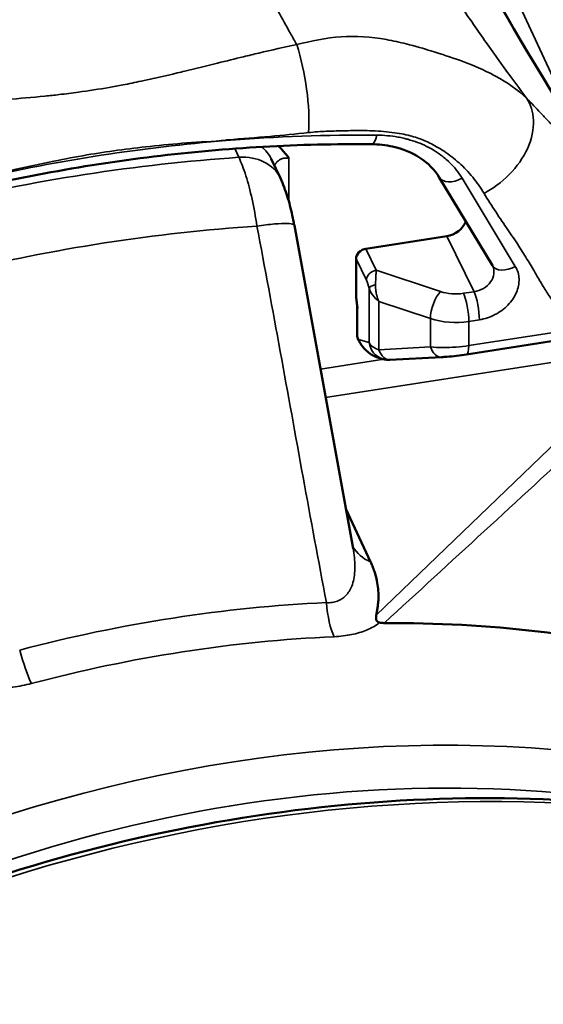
# Model space of a CAD drawing. Header units: millimetres. Extents: x 0 to 2239, y -60 to 841.
# Tile 117 of 165: x 1049.07 to 1051.62, y 215.5 to 220.29. Entities that reach past the tile are written whole.
import ezdxf

# ---------------------------------------------------------------- set-up
doc = ezdxf.new("R2010")
doc.units = ezdxf.units.MM
doc.layers.add('Sichtbar (ISO)', color=7, linetype='Continuous', lineweight=50)
doc.layers.add('Sichtbar schmal (ISO)', color=7, linetype='Continuous', lineweight=35)

msp = doc.modelspace()

# ---------------------------------------------------------------- linework, layer by layer
at = {"layer": 'Sichtbar (ISO)'}
for p, q in [((1050.338, 219.5142), (1050.2933, 219.6084)), ((1051.1103, 219.5182), (1051.3691, 219.0892)), ((1050.6917, 217.7135), (1050.4059, 219.285)), ((1050.754, 219.1711), (1051.1467, 219.2318)), ((1050.7057, 218.9383), (1050.7057, 219.1228)), ((1050.7117, 218.7452), (1050.7117, 218.8868)), ((1050.7195, 218.7234), (1050.7142, 218.7342)), ((1051.6776, 218.7241), (1051.2437, 218.657)), ((1050.836, 218.6348), (1050.8122, 218.6422)), ((1051.1217, 218.644), (1050.8709, 218.6305)), ((1050.7763, 217.6482), (1050.6567, 217.9061)), ((1050.6917, 217.7135), (1050.6917, 217.7135))]:
    msp.add_line(p, q, dxfattribs=at)
for centre, radius, start, end in [((1050.7367, 218.7452), 0.025, 180, 206.1104), ((1050.8655, 218.7303), 0.1, 252.8205, 273.0807)]:
    msp.add_arc(centre, radius, start, end, dxfattribs=at)
for centre, major_axis, ratio, start_param, end_param in [((1045.6008, 220.9144), (6.4402, 2.9889), 0.788675, 0, 3.141593), ((1046.3384, 219.325), (6.4402, 2.9889), 0.788675, 5.719086, 7.086528), ((1046.3384, 219.325), (3.9684, 1.8418), 0.788675, 5.99273, 5.992807), ((1051.1466, 219.3135), (0.0907, 0.042), 0.788745, 4.362356, 5.643738), ((1050.754, 219.1303), (-0.0453, -0.021), 0.788675, 4.361469, 5.932343), ((1051.2796, 219.0447), (0.0919, 0.0395), 0.801287, 0.04332, 0.043638), ((1046.3384, 219.325), (5.2157, 2.4206), 0.788675, 5.358085, 5.358088)]:
    msp.add_ellipse(centre, major_axis=major_axis, ratio=ratio, start_param=start_param, end_param=end_param, dxfattribs=at)
for points in [[(1050.9119, 221.3181), (1051.2083, 220.6748), (1051.5696, 220.04), (1051.9927, 219.4199)], [(1050.4056, 219.285), (1050.4056, 219.285), (1050.4056, 219.285), (1050.4056, 219.285)], [(1051.3701, 219.0874), (1051.3698, 219.088), (1051.3695, 219.0886), (1051.3691, 219.0892)], [(1050.7117, 218.8868), (1050.7117, 218.8896), (1050.7115, 218.8924), (1050.7112, 218.8952)]]:
    msp.add_open_spline(points, degree=3, dxfattribs=at)
for points, knots in [([(1050.7807, 219.6796), (1050.6062, 219.6813), (1050.4305, 219.6772), (1050.0773, 219.6572), (1049.8998, 219.6414), (1049.5443, 219.5979), (1049.3663, 219.5704), (1049.0107, 219.5038), (1048.8331, 219.4648), (1048.4796, 219.3754), (1048.3035, 219.325), (1048.1288, 219.2692)], [4.5197954, 4.5197954, 4.5197954, 4.5197954, 4.5968328, 4.5968328, 4.6738703, 4.6738703, 4.7509077, 4.7509077, 4.8279451, 4.8279451, 4.9049826, 4.9049826, 4.9049826, 4.9049826]), ([(1050.3796, 219.6112), (1050.3777, 219.614), (1050.3757, 219.6168), (1050.3736, 219.6195), (1050.3719, 219.6218), (1050.3703, 219.624), (1050.3685, 219.6261), (1050.3667, 219.6285), (1050.3648, 219.6308), (1050.3629, 219.6331), (1050.3609, 219.6356), (1050.3589, 219.638), (1050.3568, 219.6405), (1050.3547, 219.643), (1050.3525, 219.6456), (1050.3502, 219.6481), (1050.3479, 219.6507), (1050.3456, 219.6533), (1050.3432, 219.6559), (1050.3408, 219.6585), (1050.3383, 219.6611), (1050.3358, 219.6636), (1050.3334, 219.6661), (1050.3309, 219.6686), (1050.3283, 219.6711), (1050.3283, 219.6711), (1050.3283, 219.6711), (1050.3283, 219.6711)], [0, 0, 0, 0, 0.0343628, 0.0343628, 0.0343628, 0.0618761, 0.0618761, 0.0618761, 0.0910929, 0.0910929, 0.0910929, 0.1219297, 0.1219297, 0.1219297, 0.1538525, 0.1538525, 0.1538525, 0.1863065, 0.1863065, 0.1863065, 0.2187669, 0.2187669, 0.2187669, 0.25, 0.25, 0.25, 0.250159, 0.250159, 0.250159, 0.250159]), ([(1051.1103, 219.5182), (1051.0881, 219.555), (1051.0563, 219.5879), (1050.9792, 219.6383), (1050.9336, 219.6572), (1050.8512, 219.6753), (1050.8164, 219.6792), (1050.7807, 219.6796)], [0, 0, 0, 0, 0.03749833, 0.03749833, 0.07279433, 0.07279433, 0.09584921, 0.09584921, 0.09584921, 0.09584921]), ([(1050.4053, 219.2864), (1050.4024, 219.3023), (1050.3992, 219.3181), (1050.3923, 219.3496), (1050.3885, 219.3654), (1050.3804, 219.3964), (1050.376, 219.4116), (1050.3667, 219.4415), (1050.3617, 219.4561), (1050.3507, 219.4852), (1050.3447, 219.4996), (1050.3377, 219.5143)], [3.902812, 3.902812, 3.902812, 3.902812, 4.0636135, 4.0636135, 4.2292117, 4.2292117, 4.3948099, 4.3948099, 4.5604082, 4.5604082, 4.7260064, 4.7260064, 4.7260064, 4.7260064]), ([(1050.7057, 218.9383), (1050.707, 218.9291), (1050.7082, 218.9199), (1050.7105, 218.901), (1050.7116, 218.8913), (1050.7124, 218.8844), (1050.7125, 218.884), (1050.7126, 218.8827)], [0.00000217, 0.00000217, 0.00000217, 0.00000217, 0.00559793, 0.00559793, 0.01178371, 0.01178371, 0.01264126, 0.01264126, 0.01264126, 0.01264126]), ([(1050.8122, 218.6422), (1050.8026, 218.6451), (1050.7937, 218.6491), (1050.7765, 218.6587), (1050.7683, 218.6646), (1050.7496, 218.6803), (1050.7402, 218.6908), (1050.7275, 218.7087), (1050.7231, 218.716), (1050.7195, 218.7234)], [0.00000135, 0.00000135, 0.00000135, 0.00000135, 0.00633639, 0.00633639, 0.01365579, 0.01365579, 0.02483704, 0.02483704, 0.03208846, 0.03208846, 0.03208846, 0.03208846]), ([(1051.2437, 218.657), (1051.2277, 218.6545), (1051.211, 218.6522), (1051.1787, 218.6485), (1051.1627, 218.6469), (1051.1388, 218.645), (1051.1301, 218.6444), (1051.1217, 218.644)], [0, 0, 0, 0, 0.00986494, 0.00986494, 0.01967462, 0.01967462, 0.02561146, 0.02561146, 0.02561146, 0.02561146]), ([(1050.8043, 217.3885), (1050.8048, 217.3912), (1050.8052, 217.394), (1050.8057, 217.3968), (1050.8068, 217.403), (1050.8079, 217.4095), (1050.809, 217.4162), (1050.81, 217.4224), (1050.811, 217.4289), (1050.8118, 217.4356), (1050.8123, 217.4392), (1050.8127, 217.4428), (1050.813, 217.4465), (1050.814, 217.456), (1050.8147, 217.466), (1050.8149, 217.4764), (1050.8149, 217.4776), (1050.8149, 217.4787), (1050.8149, 217.4798), (1050.8151, 217.4915), (1050.8146, 217.5037), (1050.8134, 217.5165), (1050.8122, 217.5293), (1050.8102, 217.5427), (1050.8073, 217.5567), (1050.8049, 217.5679), (1050.8019, 217.5795), (1050.7982, 217.5915), (1050.7973, 217.5945), (1050.7964, 217.5975), (1050.7953, 217.6006), (1050.7924, 217.6095), (1050.789, 217.6186), (1050.7852, 217.6279), (1050.7825, 217.6345), (1050.7795, 217.6413), (1050.7763, 217.6482)], [0, 0, 0, 0, 0.0443014, 0.0443014, 0.0443014, 0.1428571, 0.1428571, 0.1428571, 0.2359782, 0.2359782, 0.2359782, 0.2857143, 0.2857143, 0.2857143, 0.4147891, 0.4147891, 0.4147891, 0.4285714, 0.4285714, 0.4285714, 0.5714286, 0.5714286, 0.5714286, 0.7142857, 0.7142857, 0.7142857, 0.8285832, 0.8285832, 0.8285832, 0.8571429, 0.8571429, 0.8571429, 0.9402838, 0.9402838, 0.9402838, 1, 1, 1, 1]), ([(1050.8203, 217.3527), (1050.8189, 217.3529), (1050.8176, 217.3533), (1050.815, 217.3543), (1050.8138, 217.3548), (1050.8108, 217.3566), (1050.8093, 217.3579), (1050.8064, 217.3613), (1050.8052, 217.3637), (1050.8034, 217.3696), (1050.8031, 217.3734), (1050.8032, 217.3807), (1050.8037, 217.3847), (1050.8043, 217.3885)], [0.00000444, 0.00000444, 0.00000444, 0.00000444, 0.00084089, 0.00084089, 0.00168898, 0.00168898, 0.00312459, 0.00312459, 0.00526585, 0.00526585, 0.00833068, 0.00833068, 0.01186703, 0.01186703, 0.01186703, 0.01186703]), ([(1050.8203, 217.3527), (1050.8271, 217.3512), (1050.8338, 217.3506), (1050.8414, 217.3505), (1050.8423, 217.3505), (1050.8433, 217.3505)], [-0.905693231, -0.905693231, -0.905693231, -0.905693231, -0.901524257, -0.901524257, -0.900925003, -0.900925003, -0.900925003, -0.900925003]), ([(1050.8433, 217.3505), (1051.3499, 217.3524), (1051.8426, 217.2968), (1052.776, 217.0623), (1053.2099, 216.8869), (1053.599, 216.6604)], [0.0000028, 0.0000028, 0.0000028, 0.0000028, 0.3197331, 0.3197331, 0.6380686, 0.6380686, 0.6380686, 0.6380686]), ([(1056.2194, 213.7718), (1055.9847, 214.2774), (1055.6476, 214.7352), (1054.8021, 215.5102), (1054.2934, 215.8268), (1053.1544, 216.2877), (1052.5236, 216.431), (1051.2041, 216.5289), (1050.5155, 216.483), (1049.1507, 216.2064), (1048.4749, 215.9757), (1047.2045, 215.3527), (1046.6102, 214.9606), (1045.5635, 214.0542), (1045.1112, 213.5401), (1044.3951, 212.4419), (1044.1312, 211.858), (1043.8197, 210.6803), (1043.7716, 210.0867), (1043.8846, 209.0549), (1044.0083, 208.6084), (1044.2007, 208.1939)], [3.492472, 3.492472, 3.492472, 3.492472, 3.809585, 3.809585, 4.127835, 4.127835, 4.447926, 4.447926, 4.769018, 4.769018, 5.090415, 5.090415, 5.41186, 5.41186, 5.733233, 5.733233, 6.054217, 6.054217, 6.374033, 6.374033, 6.634065, 6.634065, 6.634065, 6.634065])]:
    msp.add_open_spline(points, degree=3, knots=knots, dxfattribs=at)
at = {"layer": 'Sichtbar schmal (ISO)'}
for p, q in [((1051.7182, 219.8881), (1049.6707, 224.3)), ((1050.1156, 219.6582), (1050.1357, 219.6159)), ((1050.3796, 219.3987), (1050.3796, 219.6112)), ((1051.4806, 219.085), (1051.2218, 219.5141)), ((1051.1467, 219.2318), (1051.28, 218.9623)), ((1050.8042, 219.0666), (1050.754, 219.1711)), ((1050.7559, 219.0183), (1050.7057, 219.1228)), ((1051.1167, 218.9629), (1050.8042, 219.0666)), ((1050.7693, 218.9787), (1050.7693, 218.7146)), ((1051.2287, 218.9544), (1051.28, 218.9623)), ((1050.8168, 218.9148), (1050.8168, 218.6799)), ((1050.8168, 218.9148), (1051.0676, 218.8316)), ((1050.7126, 218.8827), (1050.7126, 218.7413)), ((1051.0676, 218.6934), (1051.0676, 218.8316)), ((1051.3056, 218.8257), (1051.2543, 218.8177)), ((1051.2543, 218.8177), (1051.2543, 218.7)), ((1051.2543, 218.7), (1051.6882, 218.7671)), ((1050.7126, 218.7413), (1050.7179, 218.7305)), ((1050.7693, 218.7146), (1050.7179, 218.7305)), ((1052.1626, 218.6965), (1050.558, 218.4483)), ((1052.1626, 218.6965), (1050.8043, 217.3885)), ((1051.0676, 218.6934), (1050.8168, 218.6799)), ((1050.533, 218.5859), (1050.8407, 218.6335))]:
    msp.add_line(p, q, dxfattribs=at)
for centre, major_axis, ratio, start_param, end_param in [((1050.334, 219.9647), (0.0676, -0.4125), 0.304936, 0.934446, 2.024296), ((1049.4659, 213.7007), (-6.5824, -3.0549), 0.788675, 4.168916, 4.274802), ((1050.7817, 219.7796), (-0.001, -0.1), 0.317926, 6.283184, 7.26559), ((1049.4659, 213.7007), (-6.5824, -3.0549), 0.788675, 4.274802, 4.448204), ((1050.0674, 219.5013), (0.2259, 0.1071), 0.7967, 0, 0.374429), ((1049.3867, 213.2972), (-6.9268, -3.2147), 0.788675, 4.259797, 4.463222), ((1050.1121, 219.4071), (0.2259, 0.1071), 0.7967, 0.001015, 1.111893), ((1051.196, 219.5699), (-0.0856, -0.0516), 0.612567, 0, 1.504361), ((1049.4823, 213.1008), (-6.775, -3.1442), 0.788669, 4.258549, 4.464477), ((1051.2796, 219.0447), (0.0919, 0.0395), 0.801287, 4.385253, 6.326505), ((1051.4547, 219.1408), (-0.0856, -0.0516), 0.612567, 0, 1.504357), ((1050.804, 219.0262), (-0.0451, -0.0216), 0.777511, 4.351266, 5.921841), ((1050.7558, 218.9783), (-0.0141, 0.0563), 0.22755, 4.662481, 5.444724), ((1050.8174, 218.9866), (-0.0486, -0.0116), 0.303965, 4.994691, 6.047585), ((1050.8655, 218.9652), (-0.0917, 0.064), 0.622204, 0.685394, 1.470842), ((1051.1164, 218.882), (0.0315, 0.0949), 0.392701, 0.694095, 2.254886), ((1051.1899, 219.0397), (-0.15, 0.0007), 0.588306, 1.06371, 1.835193), ((1051.2284, 218.8735), (0.0153, -0.0988), 0.211319, 0.938885, 2.495723), ((1051.2797, 218.8814), (-0.0153, 0.0988), 0.211325, 4.080478, 5.637308), ((1050.7367, 218.8865), (-0.025, 0.0005), 0.597621, 0.01162, 0.287563), ((1051.1896, 218.9588), (0.25, -0.0007), 0.58394, 4.204284, 4.975734), ((1050.7367, 218.7452), (-0.025, 0), 0.57735, 0, 0.275762), ((1050.7367, 218.7452), (-0.0224, -0.011), 0.785648, 5.915622, 6.283185), ((1050.7419, 218.7344), (-0.0224, -0.011), 0.785648, 5.915622, 6.283188), ((1050.8141, 218.7462), (-0.0815, 0.0905), 0.746804, 1.123408, 2.244821), ((1050.8655, 218.7303), (-0.1, 0), 0.57735, 0.275762, 1.061161), ((1050.8655, 218.7303), (-0.0295, -0.0955), 0.969061, 5.161755, 6.283185), ((1051.2284, 218.7558), (0.0153, -0.0988), 0.211325, 6.283185, 7.222058), ((1050.8655, 218.7303), (0.0054, -0.0999), 0.585105, 5.209668, 6.283185), ((1051.1164, 218.7438), (0.0054, -0.0999), 0.585105, 5.20967, 6.283192), ((1050.9115, 217.8383), (-0.2268, -0.1052), 0.788675, 0.059582, 0.626072), ((1049.8156, 212.4683), (5.4509, 2.5298), 0.788675, 1.091078, 1.348754), ((1050.6297, 217.4912), (-0.0113, 0.2497), 0.283753, 1.725466, 2.536522), ((1050.21, 210.9828), (6.0094, 2.789), 0.788675, 0, 3.141593), ((1050.1106, 211.8325), (5.3803, 2.497), 0.788675, 0.527582, 1.912252), ((1049.8625, 212.3672), (5.3803, 2.497), 0.788675, 1.091071, 1.348763), ((1049.0954, 217.2538), (-0.0639, 0.2417), 0.135394, 1.680487, 2.491429), ((1050.1495, 211.7489), (5.2442, 2.4339), 0.788675, 0.809037, 1.735432)]:
    msp.add_ellipse(centre, major_axis=major_axis, ratio=ratio, start_param=start_param, end_param=end_param, dxfattribs=at)
for points, knots in [([(1051.5361, 219.9027), (1051.5102, 219.9374), (1051.4408, 220.0313), (1051.3311, 220.1841), (1051.2091, 220.3605), (1051.0925, 220.5354), (1050.9814, 220.7089), (1050.8754, 220.8811), (1050.7745, 221.0523), (1050.6785, 221.2225), (1050.5873, 221.3918), (1050.5008, 221.5605), (1050.4189, 221.7285), (1050.3471, 221.884), (1050.3037, 221.983), (1050.2851, 222.0267)], [0, 0, 0, 0, 0.048708, 0.131456, 0.213215, 0.294165, 0.374492, 0.454384, 0.534029, 0.613614, 0.693331, 0.773375, 0.853942, 0.935237, 1, 1, 1, 1]), ([(1049.9161, 221.1327), (1049.9269, 221.1098), (1049.9378, 221.0867), (1049.9488, 221.0636), (1049.9816, 220.9951), (1050.0153, 220.926), (1050.05, 220.8565), (1050.0567, 220.843), (1050.0634, 220.8295), (1050.0702, 220.816), (1050.0984, 220.7598), (1050.1272, 220.7034), (1050.1565, 220.6467), (1050.183, 220.5956), (1050.21, 220.5443), (1050.2374, 220.4927), (1050.2478, 220.4732), (1050.2583, 220.4537), (1050.2688, 220.4341), (1050.3073, 220.3626), (1050.3466, 220.2907), (1050.3869, 220.2185), (1050.397, 220.2004), (1050.4072, 220.1822), (1050.4174, 220.164)], [0, 0, 0, 0, 0.0733528, 0.0733528, 0.0733528, 0.2911082, 0.2911082, 0.2911082, 0.3333333, 0.3333333, 0.3333333, 0.5086602, 0.5086602, 0.5086602, 0.6666667, 0.6666667, 0.6666667, 0.7264998, 0.7264998, 0.7264998, 0.9450947, 0.9450947, 0.9450947, 1, 1, 1, 1]), ([(1050.4174, 220.164), (1050.4868, 220.1817), (1050.56, 220.1972), (1050.6325, 220.2022), (1050.705, 220.2071), (1050.7768, 220.2019), (1050.8539, 220.1885), (1050.8857, 220.1829), (1050.9185, 220.1757), (1050.9499, 220.1679), (1050.9944, 220.1569), (1051.0362, 220.1445), (1051.0699, 220.1338), (1051.1274, 220.1158), (1051.1627, 220.1046), (1051.2132, 220.0866), (1051.256, 220.0714), (1051.3085, 220.05), (1051.3579, 220.0249), (1051.3668, 220.0203), (1051.3757, 220.0157), (1051.3844, 220.0109), (1051.4411, 219.9798), (1051.4918, 219.9453), (1051.5361, 219.9027)], [0, 0, 0, 0, 0.166667, 0.166667, 0.166667, 0.333333, 0.333333, 0.333333, 0.402232, 0.402232, 0.402232, 0.5, 0.5, 0.5, 0.666667, 0.666667, 0.666667, 0.807671, 0.807671, 0.807671, 0.833333, 0.833333, 0.833333, 1, 1, 1, 1]), ([(1048.3985, 219.8517), (1048.4609, 219.8583), (1048.5254, 219.8639), (1048.592, 219.869), (1048.6166, 219.8709), (1048.6415, 219.8728), (1048.6667, 219.8745), (1048.711, 219.8777), (1048.7563, 219.8806), (1048.8023, 219.8837), (1048.8532, 219.887), (1048.905, 219.8904), (1048.9574, 219.8941), (1048.974, 219.8953), (1048.9908, 219.8965), (1049.0076, 219.8977), (1049.0687, 219.9022), (1049.1305, 219.9073), (1049.1927, 219.9135), (1049.2158, 219.9158), (1049.239, 219.9183), (1049.2621, 219.921), (1049.2933, 219.9246), (1049.3244, 219.9285), (1049.3557, 219.9328), (1049.4055, 219.9397), (1049.4554, 219.9474), (1049.5051, 219.9561), (1049.5271, 219.96), (1049.5492, 219.964), (1049.5712, 219.9682), (1049.6012, 219.974), (1049.6311, 219.98), (1049.6609, 219.9863), (1049.7201, 219.9989), (1049.7787, 220.0124), (1049.8364, 220.0263), (1049.8487, 220.0292), (1049.8609, 220.0321), (1049.8731, 220.0351), (1049.9271, 220.0482), (1049.9803, 220.0613), (1050.0323, 220.0742), (1050.0752, 220.0849), (1050.1173, 220.0953), (1050.1584, 220.1052), (1050.1835, 220.1113), (1050.2082, 220.1172), (1050.2325, 220.123), (1050.2964, 220.138), (1050.3579, 220.1518), (1050.4174, 220.164)], [0, 0, 0, 0, 0.104297, 0.104297, 0.104297, 0.142857, 0.142857, 0.142857, 0.210683, 0.210683, 0.210683, 0.285714, 0.285714, 0.285714, 0.309596, 0.309596, 0.309596, 0.396385, 0.396385, 0.396385, 0.428571, 0.428571, 0.428571, 0.471771, 0.471771, 0.471771, 0.540761, 0.540761, 0.540761, 0.571429, 0.571429, 0.571429, 0.613347, 0.613347, 0.613347, 0.696599, 0.696599, 0.696599, 0.714286, 0.714286, 0.714286, 0.79258, 0.79258, 0.79258, 0.857143, 0.857143, 0.857143, 0.896593, 0.896593, 0.896593, 1, 1, 1, 1]), ([(1051.5361, 219.9027), (1051.5547, 219.8735), (1051.5672, 219.8369), (1051.5689, 219.7951), (1051.5706, 219.7533), (1051.5612, 219.7063), (1051.5406, 219.6604), (1051.52, 219.6145), (1051.4881, 219.5698), (1051.4507, 219.532), (1051.4132, 219.4942), (1051.3704, 219.4632), (1051.3283, 219.4402)], [0, 0, 0, 0, 0.25, 0.25, 0.25, 0.5, 0.5, 0.5, 0.75, 0.75, 0.75, 1, 1, 1, 1]), ([(1051.5361, 219.9027), (1051.559, 219.8789), (1051.5817, 219.8551), (1051.6035, 219.832), (1051.6095, 219.8257), (1051.6155, 219.8194), (1051.6214, 219.8132), (1051.6374, 219.7962), (1051.6529, 219.7799), (1051.6679, 219.7641), (1051.6784, 219.753), (1051.6886, 219.7423), (1051.6986, 219.7318), (1051.7081, 219.7218), (1051.7173, 219.7121), (1051.7263, 219.7026), (1051.7404, 219.6878), (1051.7539, 219.6736), (1051.767, 219.6599), (1051.7708, 219.6559), (1051.7746, 219.6519), (1051.7784, 219.648), (1051.7945, 219.6311), (1051.8098, 219.6151), (1051.8246, 219.5996), (1051.8257, 219.5984), (1051.8268, 219.5973), (1051.8279, 219.5961), (1051.8409, 219.5826), (1051.8533, 219.5696), (1051.8654, 219.5568), (1051.8714, 219.5506), (1051.8772, 219.5444), (1051.883, 219.5383), (1051.8898, 219.5312), (1051.8965, 219.5241), (1051.9031, 219.517), (1051.9138, 219.5057), (1051.9243, 219.4946), (1051.9348, 219.4832), (1051.9368, 219.4811), (1051.9388, 219.479), (1051.9407, 219.4769), (1051.9545, 219.462), (1051.9682, 219.4469), (1051.9818, 219.4322), (1051.9831, 219.4308), (1051.9844, 219.4294), (1051.9856, 219.428)], [0, 0, 0, 0, 0.1119521, 0.1119521, 0.1119521, 0.1428571, 0.1428571, 0.1428571, 0.2268256, 0.2268256, 0.2268256, 0.2857143, 0.2857143, 0.2857143, 0.3416817, 0.3416817, 0.3416817, 0.4285714, 0.4285714, 0.4285714, 0.4541873, 0.4541873, 0.4541873, 0.5630684, 0.5630684, 0.5630684, 0.5714286, 0.5714286, 0.5714286, 0.6673154, 0.6673154, 0.6673154, 0.7142857, 0.7142857, 0.7142857, 0.7690245, 0.7690245, 0.7690245, 0.8571429, 0.8571429, 0.8571429, 0.8736675, 0.8736675, 0.8736675, 0.9890887, 0.9890887, 0.9890887, 1, 1, 1, 1]), ([(1050.0731, 219.6991), (1050.0764, 219.701), (1050.1477, 219.7064), (1050.2815, 219.7167), (1050.4126, 219.7292), (1050.4753, 219.7362)], [0.0000313, 0.0000313, 0.0000313, 0.0000313, 0.023418, 0.5332837, 1, 1, 1, 1]), ([(1050.4753, 219.7362), (1050.4898, 219.7378), (1050.5182, 219.7404), (1050.5597, 219.7427), (1050.5993, 219.7438), (1050.6385, 219.7449), (1050.6795, 219.7458), (1050.7243, 219.7462), (1050.7738, 219.7456), (1050.8265, 219.7431), (1050.8787, 219.7381), (1050.9263, 219.7308), (1050.9672, 219.7218), (1051.0024, 219.7115), (1051.0343, 219.6997), (1051.0656, 219.6851), (1051.0994, 219.6672), (1051.1353, 219.645), (1051.1719, 219.6187), (1051.2078, 219.5886), (1051.242, 219.5553), (1051.2738, 219.5191), (1051.3028, 219.4807), (1051.3202, 219.4539), (1051.3283, 219.4402)], [0, 0, 0, 0, 0.043539, 0.086053, 0.12549, 0.16334, 0.203611, 0.247339, 0.295437, 0.348471, 0.401358, 0.448486, 0.489702, 0.525626, 0.558662, 0.593699, 0.633878, 0.679395, 0.72915, 0.78091, 0.834343, 0.889285, 0.944681, 1, 1, 1, 1]), ([(1050.8076, 219.7238), (1050.825, 219.7236), (1050.842, 219.7227), (1050.8587, 219.7212), (1050.8758, 219.7197), (1050.8925, 219.7174), (1050.9089, 219.7145), (1050.9184, 219.7128), (1050.9279, 219.7109), (1050.9372, 219.7087), (1050.9441, 219.7071), (1050.9509, 219.7054), (1050.9577, 219.7035), (1050.9737, 219.6992), (1050.9893, 219.6942), (1051.0045, 219.6884), (1051.0198, 219.6827), (1051.0345, 219.6764), (1051.0488, 219.6693), (1051.0504, 219.6685), (1051.052, 219.6678), (1051.0536, 219.667), (1051.0661, 219.6606), (1051.0783, 219.6537), (1051.09, 219.6464), (1051.1032, 219.6381), (1051.1159, 219.6292), (1051.1278, 219.6198), (1051.1356, 219.6137), (1051.143, 219.6074), (1051.1502, 219.6009), (1051.1542, 219.5973), (1051.1581, 219.5936), (1051.1619, 219.5899), (1051.1729, 219.579), (1051.1833, 219.5676), (1051.1929, 219.5556), (1051.2034, 219.5424), (1051.2131, 219.5286), (1051.2218, 219.5141)], [0, 0, 0, 0, 0.095706, 0.095706, 0.095706, 0.193241, 0.193241, 0.193241, 0.25, 0.25, 0.25, 0.291765, 0.291765, 0.291765, 0.390427, 0.390427, 0.390427, 0.489011, 0.489011, 0.489011, 0.5, 0.5, 0.5, 0.58748, 0.58748, 0.58748, 0.686274, 0.686274, 0.686274, 0.75, 0.75, 0.75, 0.785163, 0.785163, 0.785163, 0.88794, 0.88794, 0.88794, 1, 1, 1, 1]), ([(1048.8588, 219.5112), (1048.9238, 219.5257), (1048.9885, 219.5425), (1049.0534, 219.5578), (1049.1139, 219.5719), (1049.1746, 219.5847), (1049.2354, 219.5969), (1049.2891, 219.6077), (1049.3429, 219.6181), (1049.3968, 219.6273), (1049.4466, 219.6359), (1049.4965, 219.6435), (1049.5463, 219.6503), (1049.5988, 219.6573), (1049.6513, 219.6634), (1049.7037, 219.669), (1049.7633, 219.6755), (1049.8229, 219.6813), (1049.8823, 219.6857), (1049.946, 219.6904), (1050.0094, 219.6935), (1050.0731, 219.6991)], [0, 0, 0, 0, 0.160913, 0.160913, 0.160913, 0.310782, 0.310782, 0.310782, 0.443318, 0.443318, 0.443318, 0.565818, 0.565818, 0.565818, 0.695062, 0.695062, 0.695062, 0.842284, 0.842284, 0.842284, 1, 1, 1, 1]), ([(1050.1357, 219.6159), (1050.1476, 219.5909), (1050.1592, 219.5606), (1050.1701, 219.5262), (1050.181, 219.4917), (1050.1911, 219.4532), (1050.2002, 219.4119), (1050.2093, 219.3706), (1050.2173, 219.3267), (1050.2239, 219.2817)], [0.0000573, 0.0000573, 0.0000573, 0.0000573, 0.3333333, 0.3333333, 0.3333333, 0.6666667, 0.6666667, 0.6666667, 0.9999935, 0.9999935, 0.9999935, 0.9999935]), ([(1050.3796, 219.6112), (1050.3791, 219.6113), (1050.3785, 219.6114), (1050.3779, 219.6115), (1050.3762, 219.6118), (1050.3745, 219.6121), (1050.3727, 219.6123), (1050.3709, 219.6125), (1050.3692, 219.6126), (1050.3674, 219.6126), (1050.3655, 219.6126), (1050.3637, 219.6125), (1050.3619, 219.6124), (1050.36, 219.6122), (1050.3582, 219.612), (1050.3563, 219.6117), (1050.3545, 219.6114), (1050.3527, 219.611), (1050.3509, 219.6105), (1050.35, 219.6103), (1050.3492, 219.6101), (1050.3483, 219.6098), (1050.3474, 219.6096), (1050.3465, 219.6093), (1050.3456, 219.6089), (1050.3439, 219.6084), (1050.3423, 219.6077), (1050.3407, 219.607), (1050.3391, 219.6063), (1050.3376, 219.6055), (1050.3361, 219.6047), (1050.3346, 219.6039), (1050.3332, 219.6031), (1050.3318, 219.6022), (1050.3305, 219.6013), (1050.3292, 219.6004), (1050.3279, 219.5994), (1050.3267, 219.5984), (1050.3255, 219.5974), (1050.3244, 219.5964), (1050.3232, 219.5954), (1050.3222, 219.5943), (1050.3211, 219.5932), (1050.3201, 219.5922), (1050.3192, 219.5911), (1050.3182, 219.5899), (1050.3173, 219.5888), (1050.3165, 219.5877), (1050.3156, 219.5865), (1050.3148, 219.5853), (1050.3141, 219.5842), (1050.3134, 219.583), (1050.3127, 219.5818), (1050.312, 219.5806), (1050.3114, 219.5794), (1050.3108, 219.5782), (1050.3102, 219.577), (1050.3097, 219.5758), (1050.3096, 219.5754), (1050.3094, 219.5751), (1050.3093, 219.5747)], [0, 0, 0, 0, 0.0136513, 0.0136513, 0.0136513, 0.0555307, 0.0555307, 0.0555307, 0.0979613, 0.0979613, 0.0979613, 0.14127, 0.14127, 0.14127, 0.1852389, 0.1852389, 0.1852389, 0.2290858, 0.2290858, 0.2290858, 0.25, 0.25, 0.25, 0.2721302, 0.2721302, 0.2721302, 0.313839, 0.313839, 0.313839, 0.3538874, 0.3538874, 0.3538874, 0.3923854, 0.3923854, 0.3923854, 0.4294854, 0.4294854, 0.4294854, 0.4653083, 0.4653083, 0.4653083, 0.5, 0.5, 0.5, 0.5334953, 0.5334953, 0.5334953, 0.5660501, 0.5660501, 0.5660501, 0.5978236, 0.5978236, 0.5978236, 0.628981, 0.628981, 0.628981, 0.6596655, 0.6596655, 0.6596655, 0.6686055, 0.6686055, 0.6686055, 0.6686055]), ([(1051.3283, 219.4402), (1051.347, 219.4092), (1051.3666, 219.3787), (1051.3867, 219.3485), (1051.4057, 219.3198), (1051.4251, 219.2915), (1051.4444, 219.263), (1051.4622, 219.2369), (1051.4799, 219.2108), (1051.4972, 219.1844), (1051.5127, 219.1606), (1051.528, 219.1365), (1051.5427, 219.1122), (1051.5559, 219.0905), (1051.5687, 219.0685), (1051.5815, 219.0466), (1051.593, 219.0271), (1051.6044, 219.0076), (1051.6163, 218.9883), (1051.627, 218.9707), (1051.6381, 218.9532), (1051.6494, 218.9359), (1051.6582, 218.9225), (1051.6672, 218.9092), (1051.6766, 218.8963)], [0, 0, 0, 0, 0.168392, 0.168392, 0.168392, 0.327573, 0.327573, 0.327573, 0.473859, 0.473859, 0.473859, 0.606058, 0.606058, 0.606058, 0.724413, 0.724413, 0.724413, 0.829753, 0.829753, 0.829753, 0.925849, 0.925849, 0.925849, 1, 1, 1, 1]), ([(1050.4056, 219.285), (1050.4053, 219.2866), (1050.404, 219.2879), (1050.4018, 219.2891), (1050.3965, 219.2919), (1050.386, 219.2935), (1050.3702, 219.294), (1050.3545, 219.2945), (1050.3334, 219.2937), (1050.3084, 219.2916), (1050.2835, 219.2895), (1050.2547, 219.2861), (1050.2239, 219.2817)], [0.145013, 0.145013, 0.145013, 0.145013, 0.25, 0.25, 0.25, 0.5, 0.5, 0.5, 0.75, 0.75, 0.75, 0.9999995, 0.9999995, 0.9999995, 0.9999995]), ([(1050.2239, 219.2817), (1050.262, 219.0782), (1050.3378, 218.6713), (1050.4476, 218.0602), (1050.5233, 217.6531), (1050.5614, 217.4496)], [0, 0, 0, 0, 0.3333333, 0.6666667, 0.9999985, 0.9999985, 0.9999985, 0.9999985]), ([(1051.3056, 218.8257), (1051.333, 218.8299), (1051.383, 218.8467), (1051.4486, 218.8948), (1051.4907, 218.9572), (1051.5036, 219.0255), (1051.4922, 219.0658), (1051.4806, 219.085)], [0.000004, 0.000004, 0.000004, 0.000004, 0.2, 0.4, 0.6, 0.8, 0.999996, 0.999996, 0.999996, 0.999996]), ([(1050.8042, 219.0666), (1050.8039, 219.0628), (1050.8036, 219.0588), (1050.8033, 219.0545), (1050.8032, 219.0519), (1050.803, 219.0493), (1050.8028, 219.0466), (1050.8027, 219.0446), (1050.8026, 219.0425), (1050.8025, 219.0405), (1050.8022, 219.0359), (1050.802, 219.0312), (1050.8017, 219.0262), (1050.8017, 219.0254), (1050.8017, 219.0246), (1050.8016, 219.0237), (1050.8014, 219.02), (1050.8013, 219.0162), (1050.8011, 219.0122), (1050.8009, 219.0074), (1050.8007, 219.0025), (1050.8005, 218.9975)], [0.0000021, 0.0000021, 0.0000021, 0.0000021, 0.208603, 0.208603, 0.208603, 0.3333333, 0.3333333, 0.3333333, 0.4264578, 0.4264578, 0.4264578, 0.632513, 0.632513, 0.632513, 0.6666667, 0.6666667, 0.6666667, 0.8180621, 0.8180621, 0.8180621, 1, 1, 1, 1]), ([(1050.8005, 218.9975), (1050.8003, 218.9935), (1050.8003, 218.9894), (1050.8005, 218.9852), (1050.8006, 218.9812), (1050.8009, 218.977), (1050.8013, 218.9729), (1050.8014, 218.972), (1050.8015, 218.9711), (1050.8016, 218.9701), (1050.802, 218.967), (1050.8024, 218.9638), (1050.803, 218.9607), (1050.8036, 218.9567), (1050.8044, 218.9527), (1050.8054, 218.9487), (1050.8059, 218.9465), (1050.8065, 218.9443), (1050.807, 218.9421), (1050.8075, 218.9404), (1050.808, 218.9387), (1050.8085, 218.937), (1050.8097, 218.9332), (1050.8109, 218.9294), (1050.8123, 218.9257), (1050.8137, 218.922), (1050.8152, 218.9184), (1050.8168, 218.9148)], [0, 0, 0, 0, 0.151669, 0.151669, 0.151669, 0.300063, 0.300063, 0.300063, 0.333333, 0.333333, 0.333333, 0.445539, 0.445539, 0.445539, 0.588141, 0.588141, 0.588141, 0.666667, 0.666667, 0.666667, 0.727848, 0.727848, 0.727848, 0.86493, 0.86493, 0.86493, 1, 1, 1, 1]), ([(1052.3095, 218.7001), (1052.145, 218.5485), (1051.981, 218.3975), (1051.8177, 218.247), (1051.6544, 218.0965), (1051.4917, 217.9465), (1051.3292, 217.7971), (1051.1668, 217.6477), (1051.0044, 217.4989), (1050.8433, 217.3505)], [0, 0, 0, 0, 0.3333333, 0.3333333, 0.3333333, 0.6666667, 0.6666667, 0.6666667, 1, 1, 1, 1]), ([(1051.0676, 218.6934), (1051.0867, 218.6916), (1051.107, 218.6906), (1051.1277, 218.6905), (1051.1285, 218.6905), (1051.1293, 218.6905), (1051.1301, 218.6905), (1051.15, 218.6905), (1051.1701, 218.6912), (1051.1905, 218.6928), (1051.1914, 218.6928), (1051.1923, 218.6929), (1051.1932, 218.693), (1051.2136, 218.6945), (1051.2342, 218.6969), (1051.2543, 218.7)], [0.0000001, 0.0000001, 0.0000001, 0.0000001, 0.3333333, 0.3333333, 0.3333333, 0.3466309, 0.3466309, 0.3466309, 0.6666667, 0.6666667, 0.6666667, 0.6804155, 0.6804155, 0.6804155, 0.9999998, 0.9999998, 0.9999998, 0.9999998]), ([(1050.6917, 217.7135), (1050.6931, 217.7059), (1050.6943, 217.6984), (1050.6953, 217.691), (1050.6974, 217.6765), (1050.6989, 217.6621), (1050.6997, 217.6481), (1050.7005, 217.6331), (1050.7006, 217.6184), (1050.6998, 217.6041), (1050.699, 217.5903), (1050.6974, 217.5769), (1050.6947, 217.5641), (1050.6924, 217.5524), (1050.6892, 217.5411), (1050.6851, 217.5306), (1050.6813, 217.5211), (1050.6769, 217.5121), (1050.6716, 217.5038), (1050.6668, 217.4962), (1050.6613, 217.4893), (1050.6552, 217.4831), (1050.6495, 217.4773), (1050.6432, 217.4722), (1050.6363, 217.4678), (1050.6297, 217.4635), (1050.6225, 217.4599), (1050.6149, 217.4571), (1050.607, 217.4542), (1050.5986, 217.4521), (1050.5898, 217.4508), (1050.5807, 217.4495), (1050.5712, 217.4491), (1050.5614, 217.4496)], [0.176548, 0.176548, 0.176548, 0.176548, 0.2229346, 0.2229346, 0.2229346, 0.3135612, 0.3135612, 0.3135612, 0.4103071, 0.4103071, 0.4103071, 0.5043314, 0.5043314, 0.5043314, 0.5901538, 0.5901538, 0.5901538, 0.6678706, 0.6678706, 0.6678706, 0.7387558, 0.7387558, 0.7387558, 0.804188, 0.804188, 0.804188, 0.8673037, 0.8673037, 0.8673037, 0.9325759, 0.9325759, 0.9325759, 1, 1, 1, 1]), ([(1050.5987, 217.284), (1050.6294, 217.2854), (1050.6582, 217.289), (1050.6845, 217.2943), (1050.7108, 217.2997), (1050.7346, 217.3068), (1050.7573, 217.3164), (1050.78, 217.3259), (1050.8015, 217.3379), (1050.8203, 217.3527)], [0, 0, 0, 0, 0.3333333, 0.3333333, 0.3333333, 0.6666667, 0.6666667, 0.6666667, 0.9998915, 0.9998915, 0.9998915, 0.9998915]), ([(1048.847, 217.0474), (1048.8797, 217.0405), (1048.9123, 217.0368), (1048.9438, 217.0356), (1048.9753, 217.0344), (1049.0058, 217.0358), (1049.0362, 217.0392), (1049.0665, 217.0427), (1049.0967, 217.0484), (1049.1263, 217.0562)], [0.0000559, 0.0000559, 0.0000559, 0.0000559, 0.3333333, 0.3333333, 0.3333333, 0.6666667, 0.6666667, 0.6666667, 1, 1, 1, 1])]:
    msp.add_open_spline(points, degree=3, knots=knots, dxfattribs=at)
for points in [[(1051.9823, 219.433), (1051.8421, 219.639), (1051.5754, 220.0543), (1051.2169, 220.6857), (1051.0059, 221.1117), (1050.9075, 221.3258)], [(1050.3057, 219.5597), (1050.3057, 219.5596), (1050.3057, 219.5596), (1050.3057, 219.5595)]]:
    msp.add_open_spline(points, degree=3, dxfattribs=at)

doc.saveas('drawing.dxf')
